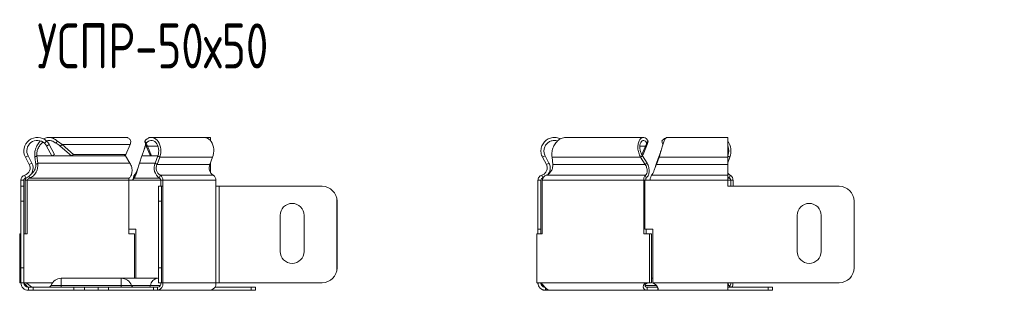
# Model space of a CAD drawing. Header units: millimetres. Extents: x -119 to 1501, y -7903 to 292.
# Tile 9 of 11: x -119 to 210, y -153 to -63. Entities that reach past the tile are written whole.
import ezdxf

# ---------------------------------------------------------------- set-up
doc = ezdxf.new("R2010")
doc.units = ezdxf.units.MM
doc.styles.add('SLDTEXTSTYLE0', font='TXT', dxfattribs={"width": 0.7, "bigfont": 'bigfont'})

msp = doc.modelspace()

# ---------------------------------------------------------------- linework, layer by layer
at = {"color": 7, "linetype": 'Continuous', "lineweight": 15}
for p, q in [((-110.24, -104.31), (-109.56, -103.58)), ((-109.56, -105.21), (-108.67, -104.74)), ((-82.88, -102.36), (-108.8, -102.36)), ((-108.67, -104.74), (-106.93, -108)), ((-106.43, -104.31), (-105.95, -103.58)), ((-105.03, -105.21), (-104.4, -104.74)), ((-104.4, -104.74), (-100.56, -108)), ((-83.06, -108), (-81.67, -104.74)), ((-76.29, -104.31), (-76.78, -103.58)), ((-75.86, -105.21), (-76.48, -104.74)), ((-75.1, -108), (-76.48, -104.74)), ((-74.59, -102.36), (-75.12, -102.36)), ((-56.92, -102.36), (-74.59, -102.36)), ((-54.79, -102.36), (-56.92, -102.36)), ((-54.79, -103.5), (-54.79, -102.36)), ((89.77, -102.36), (63.85, -102.36)), ((90.98, -104.74), (89.6, -108)), ((90.36, -105.21), (90.98, -104.74)), ((90.79, -104.31), (91.28, -103.58)), ((117.86, -102.36), (97.54, -102.36)), ((117.86, -108.97), (117.86, -102.36)), ((-109.56, -105.21), (-107.81, -108.47)), ((-106.93, -108), (-107.81, -108.47)), ((-105.03, -105.21), (-101.18, -108.47)), ((-100.56, -108), (-101.18, -108.47)), ((-83.68, -108.47), (-101.18, -108.47)), ((-83.06, -108), (-100.56, -108)), ((-83.68, -108.47), (-83.06, -108)), ((-83.36, -108.24), (-83.23, -108.5)), ((-74.47, -108.47), (-75.86, -105.21)), ((-74.47, -108.47), (-75.1, -108)), ((-72.4, -108.47), (-74.47, -108.47)), ((90.36, -105.21), (89.17, -108)), ((89.6, -108), (89.29, -108.24)), ((-116.61, -108.97), (-115.34, -111.36)), ((-115.73, -108.5), (-114.46, -110.89)), ((-113.45, -108.97), (-112.83, -108.5)), ((-113.15, -111.36), (-113.45, -108.97)), ((-113.15, -111.36), (-112.53, -110.89)), ((-112.53, -110.89), (-112.83, -108.5)), ((-83.23, -108.5), (-81.73, -110.89)), ((-78.57, -110.89), (-77.72, -108.5)), ((-72.41, -108.5), (-73.31, -110.89)), ((-71.79, -108.97), (-72.68, -111.36)), ((-55.01, -111.36), (-54.11, -108.97)), ((-54.79, -110.89), (-54.79, -110.79)), ((-54.79, -110.89), (-54.79, -114.15)), ((56.04, -108.97), (56.92, -108.5)), ((57.31, -111.36), (56.04, -108.97)), ((58.19, -110.89), (56.92, -108.5)), ((57.31, -111.36), (58.19, -110.89)), ((59.2, -108.97), (59.5, -111.36)), ((88.8, -108.97), (89.42, -108.5)), ((90.3, -111.36), (88.8, -108.97)), ((90.92, -110.89), (89.42, -108.5)), ((90.3, -111.36), (90.92, -110.89)), ((94.94, -108.5), (94.09, -110.89)), ((94.94, -108.97), (94.09, -111.36)), ((94.09, -111.36), (94.09, -110.89)), ((94.94, -108.97), (94.94, -108.5)), ((117.92, -108.5), (117.86, -108.67)), ((117.86, -108.97), (117.86, -111.36)), ((118.54, -108.97), (117.86, -110.79)), ((117.86, -114.93), (117.86, -111.36)), ((-80.25, -115.89), (-80.25, -114.93)), ((-79.02, -112.51), (-79.02, -112.51)), ((56.08, -115.89), (55.8, -114.93)), ((90.62, -115.89), (90.42, -114.93)), ((93.63, -112.51), (93.63, -112.51)), ((117.86, -116.66), (117.86, -114.93)), ((-118.14, -116.66), (-118.14, -118.66)), ((-117.14, -116.66), (-117.14, -118.66)), ((-115.99, -116.66), (-116.69, -116.66)), ((-116.69, -134.51), (-116.69, -116.66)), ((-115.99, -134.51), (-115.99, -116.66)), ((-115.21, -115.89), (-115.35, -115.22)), ((-82.07, -116.66), (-82.07, -134.51)), ((-80.77, -116.66), (-82.01, -116.66)), ((-71.41, -116.66), (-71.41, -118.66)), ((-70.7, -116.66), (-70.7, -118.66)), ((-53.03, -118.66), (-53.03, -116.66)), ((54.51, -116.66), (55.51, -116.66)), ((54.51, -116.66), (54.51, -133.01)), ((55.51, -116.66), (55.51, -133.01)), ((55.96, -116.66), (55.96, -134.51)), ((56.08, -115.89), (56.27, -115.81)), ((89.88, -134.51), (89.88, -116.66)), ((90.12, -116.66), (89.88, -116.66)), ((90.18, -133.01), (90.18, -116.66)), ((90.18, -116.66), (91.88, -116.66)), ((117.86, -116.66), (117.86, -118.66)), ((118.92, -116.66), (118.92, -118.66)), ((119.63, -116.66), (119.63, -118.66)), ((-118.14, -123.66), (-118.14, -118.66)), ((-118.14, -118.66), (-117.14, -118.66)), ((-117.14, -118.66), (-117.14, -123.66)), ((-72.14, -118.66), (-71.14, -118.66)), ((-72.14, -123.66), (-72.14, -118.66)), ((-71.14, -118.66), (-71.14, -123.66)), ((-70.7, -118.66), (-71.14, -118.66)), ((-51.97, -118.66), (-53.03, -118.66)), ((-51.97, -118.66), (-17.59, -118.66)), ((155.07, -118.66), (117.86, -118.66)), ((-118.14, -145.86), (-118.14, -123.66)), ((-117.14, -145.86), (-117.14, -123.66)), ((-72.14, -123.66), (-72.14, -145.86)), ((-71.14, -123.66), (-71.14, -145.86)), ((-12.59, -123.66), (-12.59, -145.86)), ((-12.58, -123.66), (-12.58, -145.86)), ((160.07, -145.86), (160.07, -123.66)), ((-31.58, -140.36), (-31.58, -128.36)), ((-23.58, -128.36), (-23.58, -140.36)), ((141.07, -140.36), (141.07, -128.36)), ((149.07, -128.36), (149.07, -140.36)), ((-118.53, -134.51), (-118.53, -150.86)), ((-118.53, -134.51), (-118.14, -134.51)), ((-117.14, -134.51), (-115.99, -134.51)), ((-79.77, -133.01), (-82.07, -133.01)), ((-82.07, -134.51), (-80.23, -134.51)), ((-80.23, -149.36), (-80.23, -134.51)), ((-79.77, -149.36), (-79.77, -133.01)), ((54.12, -150.86), (54.12, -134.51)), ((55.96, -134.51), (54.12, -134.51)), ((54.51, -133.01), (55.51, -133.01)), ((54.51, -134.51), (54.51, -133.01)), ((55.51, -134.51), (55.51, -133.01)), ((91.72, -134.51), (89.88, -134.51)), ((90.18, -133.01), (92.88, -133.01)), ((90.59, -134.51), (90.59, -133.01)), ((91.72, -134.51), (91.72, -150.86)), ((91.72, -134.51), (92.42, -134.51)), ((92.42, -134.51), (92.42, -150.86)), ((92.88, -133.01), (92.88, -150.86)), ((-118.14, -150.86), (-118.14, -145.86)), ((-117.14, -145.86), (-117.14, -150.86)), ((-72.14, -150.86), (-72.14, -145.86)), ((-71.14, -145.86), (-71.14, -150.86)), ((-118.53, -150.86), (-118.2, -150.86)), ((-117.14, -150.86), (-118.14, -150.86)), ((-117.09, -150.86), (-117.05, -150.86)), ((-116.93, -150.86), (-117.05, -150.86)), ((-84.64, -149.36), (-104.64, -149.36)), ((-72.47, -149.36), (-84.64, -149.36)), ((-72.14, -149.37), (-72.47, -149.36)), ((-71.14, -150.86), (-72.14, -150.86)), ((-71.14, -150.86), (-70.7, -150.86)), ((-53.03, -150.86), (-51.97, -150.86)), ((-17.59, -150.86), (-51.97, -150.86)), ((54.9, -150.86), (54.12, -150.86)), ((54.9, -150.86), (55.02, -150.86)), ((90.82, -150.86), (90.94, -150.86)), ((91.72, -150.86), (90.94, -150.86)), ((91.72, -150.86), (92.42, -150.86)), ((92.88, -149.36), (92.42, -149.36)), ((117.86, -150.86), (155.07, -150.86)), ((117.86, -153.36), (117.86, -150.86)), ((-113.99, -152.36), (-115.64, -152.36)), ((-113.99, -153.36), (-115.64, -153.36)), ((-113.99, -152.36), (-113.99, -153.36)), ((-100.45, -152.36), (-113.99, -152.36)), ((-100.45, -153.36), (-113.99, -153.36)), ((-100.45, -152.36), (-96.92, -152.36)), ((-96.92, -153.36), (-100.45, -153.36)), ((-96.92, -152.36), (-92.37, -152.36)), ((-96.92, -153.36), (-92.37, -153.36)), ((-92.37, -152.36), (-88.84, -152.36)), ((-88.84, -153.36), (-92.37, -153.36)), ((-73.89, -152.36), (-88.84, -152.36)), ((-73.89, -153.36), (-88.84, -153.36)), ((-73.89, -152.36), (-73.89, -153.36)), ((-72.47, -152.36), (-73.89, -152.36)), ((-72.47, -153.36), (-73.89, -153.36)), ((-72.47, -153.36), (-54.79, -153.36)), ((-41.26, -153.36), (-54.79, -153.36)), ((-41.26, -152.36), (-53.38, -152.36)), ((-41.26, -152.36), (-39.79, -152.36)), ((-39.79, -153.36), (-41.26, -153.36)), ((-39.79, -152.36), (-39.79, -153.36)), ((57.01, -153.36), (57.01, -152.51)), ((58.43, -153.36), (57.01, -153.36)), ((58.43, -153.36), (90.94, -153.36)), ((90.94, -152.36), (90.94, -153.36)), ((94.47, -152.36), (90.94, -152.36)), ((94.58, -153.36), (90.94, -153.36)), ((94.58, -152.71), (94.58, -153.36)), ((94.58, -153.36), (117.86, -153.36)), ((131.39, -152.36), (117.86, -152.36)), ((131.39, -153.36), (117.86, -153.36)), ((131.39, -152.36), (132.86, -152.36)), ((132.86, -153.36), (131.39, -153.36)), ((132.86, -152.36), (132.86, -153.36))]:
    msp.add_line(p, q, dxfattribs=at)
at = {"color": 7, "linetype": 'Continuous', "lineweight": 0}
for p, q in [((-81.67, -104.74), (-104.4, -104.74)), ((-72.41, -105.21), (-75.86, -105.21)), ((88.57, -105.21), (90.36, -105.21)), ((-116.61, -108.97), (-115.73, -108.5)), ((-115.34, -111.36), (-114.46, -110.89)), ((-83.23, -108.5), (-112.83, -108.5)), ((-81.73, -110.89), (-112.53, -110.89)), ((-73.31, -110.89), (-78.57, -110.89)), ((-72.41, -108.5), (-77.72, -108.5)), ((-72.68, -111.36), (-73.31, -110.89)), ((-55.01, -111.36), (-72.68, -111.36)), ((-71.79, -108.97), (-72.41, -108.5)), ((-54.11, -108.97), (-71.79, -108.97)), ((-54.79, -110.89), (-54.83, -110.89)), ((59.2, -108.97), (88.8, -108.97)), ((59.5, -111.36), (90.3, -111.36)), ((94.09, -111.36), (117.86, -111.36)), ((94.94, -108.97), (117.86, -108.97)), ((117.86, -108.5), (117.92, -108.5)), ((118.54, -108.97), (117.92, -108.5)), ((-116.85, -114.93), (-116.57, -115.89)), ((-71.62, -114.93), (-71.82, -115.89)), ((-53.94, -114.93), (-71.62, -114.93)), ((57.25, -114.93), (90.42, -114.93)), ((92.41, -114.93), (117.86, -114.93)), ((118.71, -114.93), (118.51, -115.89)), ((-118.14, -116.66), (-117.14, -116.66)), ((-82.07, -116.66), (-115.99, -116.66)), ((-82.03, -115.89), (-115.21, -115.89)), ((-71.41, -116.66), (-80.77, -116.66)), ((-71.82, -115.89), (-80.25, -115.89)), ((-70.7, -116.66), (-71.41, -116.66)), ((-53.03, -116.66), (-70.7, -116.66)), ((55.96, -116.66), (89.88, -116.66)), ((91.88, -116.66), (117.86, -116.66)), ((117.86, -115.89), (118.51, -115.89)), ((117.86, -116.66), (118.92, -116.66)), ((119.63, -116.66), (118.92, -116.66)), ((-70.7, -150.86), (-70.7, -118.66)), ((-53.03, -150.86), (-53.03, -118.66)), ((-51.97, -150.86), (-51.97, -118.66)), ((-117.14, -123.66), (-118.14, -123.66)), ((-71.14, -123.66), (-72.14, -123.66)), ((-118.14, -145.86), (-117.14, -145.86)), ((-72.14, -145.86), (-71.14, -145.86)), ((-107.61, -150.86), (-116.93, -150.86)), ((-104.64, -151.71), (-104.64, -149.36)), ((-84.64, -151.71), (-84.64, -149.36)), ((-53.03, -150.86), (-70.7, -150.86)), ((55.02, -150.86), (90.82, -150.86)), ((92.88, -150.86), (117.86, -150.86)), ((-115.64, -153.36), (-115.64, -152.36)), ((-104.64, -151.71), (-108.08, -151.71)), ((-104.64, -152.36), (-104.64, -151.71)), ((-104.64, -151.71), (-84.64, -151.71)), ((-100.45, -153.36), (-100.45, -152.36)), ((-96.92, -152.36), (-96.92, -153.36)), ((-92.37, -153.36), (-92.37, -152.36)), ((-88.84, -152.36), (-88.84, -153.36)), ((-84.64, -152.36), (-84.64, -151.71)), ((-84.64, -151.71), (-81.21, -151.71)), ((-81.21, -151.71), (-74.9, -151.71)), ((-74.9, -151.71), (-71.6, -151.71)), ((-72.47, -153.36), (-72.47, -152.36)), ((-41.26, -153.36), (-41.26, -152.36)), ((90.26, -151.71), (94.02, -151.71)), ((118.29, -151.71), (117.86, -151.71)), ((131.39, -153.36), (131.39, -152.36))]:
    msp.add_line(p, q, dxfattribs=at)
at = {"color": 7, "linetype": 'Continuous', "lineweight": 15, "flags": 128}
for points in [[(-76.78, -103.58), (-76.39, -103.14), (-75.96, -102.79), (-75.49, -102.54), (-75.01, -102.39), (-74.51, -102.36), (-74.01, -102.43), (-73.53, -102.61), (-73.08, -102.9), (-72.66, -103.28), (-72.29, -103.75), (-71.98, -104.29), (-71.73, -104.9), (-71.55, -105.56), (-71.44, -106.25), (-71.41, -106.95), (-71.46, -107.65), (-71.59, -108.33), (-71.79, -108.97)], [(-76.29, -104.31), (-75.95, -103.93), (-75.57, -103.64), (-75.15, -103.45), (-74.72, -103.36), (-74.29, -103.38), (-73.86, -103.51), (-73.46, -103.75), (-73.09, -104.07), (-72.77, -104.49), (-72.5, -104.98), (-72.3, -105.52), (-72.17, -106.11), (-72.12, -106.72), (-72.14, -107.34), (-72.24, -107.94), (-72.41, -108.5)], [(-54.11, -108.97), (-53.91, -108.33), (-53.78, -107.65), (-53.73, -106.95), (-53.76, -106.25), (-53.87, -105.56), (-54.05, -104.9), (-54.3, -104.29), (-54.61, -103.75), (-54.98, -103.28), (-55.4, -102.9), (-55.86, -102.61), (-56.34, -102.43), (-56.83, -102.36), (-56.92, -102.36)], [(117.86, -115.47), (118.1, -115.67), (118.51, -115.89)], [(118.29, -151.71), (118.01, -151.15), (117.86, -150.91)]]:
    msp.add_lwpolyline(points, dxfattribs=at)
at = {"color": 7, "linetype": 'Continuous', "lineweight": 15}
for centre, radius, start, end in [((-112.64, -106.86), 4.5, 46.6936, 208.0725), ((-112.64, -106.86), 3.5, 46.6936, 208.0725), ((98.44, -105.43), 3.16, 114.9823, 144.2631), ((113.11, -106.88), 5.82, 338.8762, 35.4221), ((113.48, -106.86), 4.74, 339.6862, 22.3861), ((-117.55, -112.53), 2.5, 286.2863, 28.0725), ((-117.55, -112.53), 3.5, 286.2863, 28.0725), ((-69.68, -112.53), 3.98, 155.5925, 237.5472), ((-70.08, -112.53), 2.86, 155.8096, 237.3301), ((-52.4, -112.53), 2.86, 155.8096, 237.3301), ((-116.34, -116.66), 1.8, 106.2863, 180), ((-72.52, -116.52), 1.82, 355.5071, 60.3471), ((-54.84, -116.52), 1.82, 355.5071, 60.3471), ((119.49, -113.23), 1.88, 209.5018, 245.4147), ((117.81, -116.52), 1.82, 355.5071, 60.3471), ((-116.34, -116.66), 0.8, 106.2863, 180), ((-72.22, -116.6), 0.811, 355.5071, 60.3471), ((118.11, -116.6), 0.811, 355.5071, 60.3471), ((-17.59, -123.66), 5, 0, 90), ((-17.58, -123.66), 5, 0, 90), ((155.07, -123.66), 5, 360, 90), ((-27.58, -128.36), 4, 0, 180), ((145.07, -128.36), 4, 0, 180), ((-27.58, -140.36), 4, 180, 0), ((145.07, -140.36), 4, 180, 0), ((-17.59, -145.86), 5, 270, 0), ((-17.58, -145.86), 5, 270, 0), ((155.07, -145.86), 5, 270, 0), ((-115.64, -150.86), 2.5, 180, 270), ((-115.64, -150.86), 1.5, 180, 270), ((-104.64, -153.03), 3.68, 90, 158.9773), ((-84.64, -153.03), 3.68, 21.0227, 90), ((-72.91, -151.17), 2.23, 281.4218, 8.0495), ((-72.74, -151.04), 1.34, 281.4218, 8.0495), ((-55.24, -151.17), 2.23, 281.4218, 8.0495), ((117.18, -150.92), 1.74, 319.5247, 1.9594), ((116.44, -150.9), 3.19, 332.7541, 0.7206), ((-109.01, -151.36), 1, 270, 338.9773), ((-80.28, -151.36), 1, 201.0227, 270), ((119.22, -151.36), 1, 201.0227, 270)]:
    msp.add_arc(centre, radius, start, end, dxfattribs=at)
at = {"color": 7, "linetype": 'Continuous', "lineweight": 0}
for centre, radius, start, end in [((-72.18, -152.09), 2.75, 96.2044, 172.1422), ((-75.66, -151.6), 0.764, 277.165, 351.1815)]:
    msp.add_arc(centre, radius, start, end, dxfattribs=at)
at = {"color": 7, "linetype": 'Continuous', "lineweight": 15}
for points, knots in [([(-113.45, -108.97), (-113.48, -108.73), (-113.53, -108.26), (-113.5, -107.48), (-113.37, -106.68), (-113.14, -105.89), (-112.82, -105.13), (-112.4, -104.43), (-111.99, -103.9), (-111.71, -103.64), (-111.61, -103.56)], [0, 0, 0, 0, 0.133659, 0.267317, 0.400976, 0.534635, 0.668294, 0.801952, 0.935611, 1, 1, 1, 1]), ([(-112.83, -108.5), (-112.83, -108.12), (-112.84, -107.36), (-112.48, -106.09), (-111.82, -104.96), (-111.2, -104.23), (-110.78, -104.02), (-110.73, -103.99)], [0, 0, 0, 0, 0.241045, 0.482091, 0.723136, 0.964181, 1, 1, 1, 1]), ([(-110.66, -102.84), (-110.45, -102.74), (-110.01, -102.53), (-109.31, -102.37), (-108.59, -102.34), (-107.88, -102.45), (-107.19, -102.7), (-106.53, -103.07), (-106.14, -103.41), (-105.95, -103.58)], [0, 0, 0, 0, 0.137405, 0.281171, 0.424937, 0.568702, 0.712468, 0.856234, 1, 1, 1, 1]), ([(-109.66, -103.49), (-109.32, -103.43), (-108.58, -103.28), (-107.44, -103.56), (-106.77, -104.06), (-106.43, -104.31)], [0, 0, 0, 0, 0.304324, 0.652162, 1, 1, 1, 1]), ([(-81.38, -103.58), (-81.47, -103.41), (-81.65, -103.07), (-81.99, -102.7), (-82.37, -102.46), (-82.67, -102.35), (-82.84, -102.37), (-82.88, -102.37)], [0, 0, 0, 0, 0.232915, 0.46583, 0.698744, 0.931659, 1, 1, 1, 1]), ([(-77.72, -108.5), (-77.64, -108.32), (-77.49, -107.94), (-77.27, -107.34), (-77.05, -106.72), (-76.83, -106.11), (-76.6, -105.52), (-76.46, -105.14), (-76.38, -104.98), (-76.38, -104.97)], [0, 0, 0, 0, 0.166459, 0.332918, 0.499377, 0.665837, 0.832296, 0.998755, 1, 1, 1, 1]), ([(-77.1, -106.86), (-77.08, -106.8), (-76.99, -106.48), (-76.83, -105.9), (-76.63, -105.22), (-76.51, -104.85), (-76.47, -104.7)], [0, 0, 0, 0, 0.07656, 0.427644, 0.778728, 1, 1, 1, 1]), ([(-75.54, -102.61), (-75.52, -102.59), (-75.44, -102.47), (-75.27, -102.38), (-75.1, -102.33), (-75, -102.38), (-74.98, -102.4)], [0, 0, 0, 0, 0.07579, 0.47225, 0.86871, 1, 1, 1, 1]), ([(56.04, -108.97), (55.93, -108.73), (55.7, -108.26), (55.53, -107.48), (55.49, -106.68), (55.59, -105.89), (55.83, -105.14), (56.19, -104.43), (56.68, -103.8), (57.26, -103.26), (57.93, -102.84), (58.67, -102.53), (59.45, -102.37), (60.24, -102.34), (61.03, -102.45), (61.62, -102.63), (61.93, -102.8), (62, -102.84)], [0, 0, 0, 0, 0.0698062, 0.1396123, 0.2094185, 0.2792247, 0.3490309, 0.418837, 0.4886432, 0.5584494, 0.6282556, 0.6980617, 0.7678679, 0.8376741, 0.9074802, 0.9772864, 1, 1, 1, 1]), ([(56.92, -108.5), (56.83, -108.32), (56.66, -107.94), (56.52, -107.34), (56.49, -106.72), (56.57, -106.11), (56.75, -105.52), (57.04, -104.97), (57.42, -104.48), (57.87, -104.06), (58.39, -103.73), (58.97, -103.5), (59.57, -103.36), (60.19, -103.35), (60.69, -103.4), (60.98, -103.5), (61.06, -103.53)], [0, 0, 0, 0, 0.074329, 0.148658, 0.222988, 0.297317, 0.371646, 0.445975, 0.520305, 0.594634, 0.668963, 0.743292, 0.817622, 0.891951, 0.96628, 1, 1, 1, 1]), ([(63.85, -102.37), (63.68, -102.37), (63.27, -102.37), (62.63, -102.54), (61.96, -102.84), (61.32, -103.26), (60.75, -103.8), (60.25, -104.43), (59.84, -105.14), (59.51, -105.89), (59.28, -106.68), (59.16, -107.48), (59.12, -108.26), (59.17, -108.73), (59.2, -108.97)], [0, 0, 0, 0, 0.060358, 0.14578, 0.231202, 0.316624, 0.402046, 0.487468, 0.57289, 0.658312, 0.743734, 0.829156, 0.914578, 1, 1, 1, 1]), ([(88.8, -108.97), (88.52, -108.51), (88.3, -108), (87.98, -106.95), (87.89, -106.42), (87.84, -105.38), (87.88, -104.89), (88.07, -104), (88.23, -103.6), (88.61, -102.96), (88.84, -102.71), (89.35, -102.4), (89.62, -102.33), (90.15, -102.39), (90.42, -102.51), (90.9, -102.93), (91.11, -103.22), (91.28, -103.58)], [0, 0, 0, 0, 0.125, 0.125, 0.25, 0.25, 0.375, 0.375, 0.5, 0.5, 0.625, 0.625, 0.75, 0.75, 0.875, 0.875, 1, 1, 1, 1]), ([(89.42, -108.5), (89.18, -108.14), (88.98, -107.74), (88.7, -106.93), (88.6, -106.51), (88.52, -105.71), (88.52, -105.32), (88.63, -104.63), (88.72, -104.32), (88.97, -103.83), (89.13, -103.63), (89.48, -103.39), (89.66, -103.34), (90.03, -103.38), (90.22, -103.48), (90.54, -103.8), (90.68, -104.03), (90.79, -104.31)], [0, 0, 0, 0, 0.125, 0.125, 0.25, 0.25, 0.375, 0.375, 0.5, 0.5, 0.625, 0.625, 0.75, 0.75, 0.875, 0.875, 1, 1, 1, 1]), ([(97.54, -102.37), (97.48, -102.37), (97.36, -102.37), (97.16, -102.54), (96.93, -102.84), (96.71, -103.26), (96.49, -103.8), (96.27, -104.43), (96.05, -105.14), (95.82, -105.89), (95.6, -106.68), (95.38, -107.48), (95.16, -108.26), (95.01, -108.73), (94.94, -108.97)], [0, 0, 0, 0, 0.060358, 0.14578, 0.231202, 0.316624, 0.402046, 0.487468, 0.57289, 0.658312, 0.743734, 0.829156, 0.914578, 1, 1, 1, 1]), ([(95.55, -106.85), (95.5, -107.02), (95.36, -107.38), (95.16, -107.94), (95.01, -108.32), (94.94, -108.5)], [0, 0, 0, 0, 0.281671, 0.640836, 1, 1, 1, 1]), ([(-115.21, -115.89), (-114.76, -115.75), (-114.33, -115.49), (-113.58, -114.8), (-113.27, -114.37), (-112.78, -113.41), (-112.62, -112.89), (-112.46, -111.85), (-112.46, -111.34), (-112.53, -110.89)], [0, 0, 0, 0, 0.25, 0.25, 0.5, 0.5, 0.75, 0.75, 1, 1, 1, 1]), ([(-114.83, -114.68), (-114.69, -114.59), (-114.4, -114.4), (-114.01, -114), (-113.66, -113.51), (-113.4, -112.97), (-113.23, -112.42), (-113.14, -111.86), (-113.15, -111.52), (-113.15, -111.36)], [0, 0, 0, 0, 0.12624, 0.271867, 0.417493, 0.56312, 0.708747, 0.854373, 1, 1, 1, 1]), ([(-81.73, -110.89), (-81.46, -111.34), (-81.26, -111.85), (-81.03, -112.89), (-81, -113.41), (-81.08, -114.37), (-81.2, -114.8), (-81.55, -115.49), (-81.78, -115.75), (-82.03, -115.89)], [0, 0, 0, 0, 0.25, 0.25, 0.5, 0.5, 0.75, 0.75, 1, 1, 1, 1]), ([(-80.25, -115.89), (-80.11, -115.75), (-79.97, -115.49), (-79.69, -114.8), (-79.55, -114.37), (-79.27, -113.41), (-79.13, -112.89), (-78.85, -111.85), (-78.71, -111.34), (-78.57, -110.89)], [0, 0, 0, 0, 0.25, 0.25, 0.5, 0.5, 0.75, 0.75, 1, 1, 1, 1]), ([(55.8, -114.93), (56.16, -114.83), (56.49, -114.64), (57.04, -114.15), (57.26, -113.84), (57.55, -113.16), (57.62, -112.79), (57.58, -112.05), (57.48, -111.68), (57.31, -111.36)], [0, 0, 0, 0, 0.25, 0.25, 0.5, 0.5, 0.75, 0.75, 1, 1, 1, 1]), ([(59.5, -111.36), (59.52, -111.68), (59.49, -112.05), (59.32, -112.79), (59.17, -113.16), (58.77, -113.84), (58.52, -114.15), (57.93, -114.64), (57.6, -114.83), (57.25, -114.93)], [0, 0, 0, 0, 0.25, 0.25, 0.5, 0.5, 0.75, 0.75, 1, 1, 1, 1]), ([(57.91, -114.62), (57.92, -114.6), (58.11, -114.39), (58.35, -113.89), (58.58, -113.15), (58.63, -112.37), (58.51, -111.59), (58.3, -111.12), (58.19, -110.89)], [0, 0, 0, 0, 0.016637, 0.213309, 0.409982, 0.606655, 0.803327, 1, 1, 1, 1]), ([(90.42, -114.93), (90.57, -114.83), (90.71, -114.64), (90.9, -114.15), (90.96, -113.84), (90.96, -113.16), (90.91, -112.79), (90.69, -112.05), (90.52, -111.68), (90.3, -111.36)], [0, 0, 0, 0, 0.25, 0.25, 0.5, 0.5, 0.75, 0.75, 1, 1, 1, 1]), ([(90.62, -115.89), (90.87, -115.75), (91.1, -115.49), (91.45, -114.8), (91.57, -114.37), (91.66, -113.41), (91.62, -112.89), (91.39, -111.85), (91.19, -111.34), (90.92, -110.89)], [0, 0, 0, 0, 0.25, 0.25, 0.5, 0.5, 0.75, 0.75, 1, 1, 1, 1]), ([(94.09, -111.36), (93.95, -111.68), (93.81, -112.05), (93.53, -112.79), (93.39, -113.16), (93.11, -113.84), (92.97, -114.15), (92.69, -114.64), (92.55, -114.83), (92.41, -114.93)], [0, 0, 0, 0, 0.25, 0.25, 0.5, 0.5, 0.75, 0.75, 1, 1, 1, 1]), ([(94.09, -110.89), (94.02, -111.12), (93.88, -111.59), (93.72, -112.16), (93.64, -112.46), (93.63, -112.51)], [0, 0, 0, 0, 0.460155, 0.920311, 1, 1, 1, 1]), ([(-80.77, -116.66), (-80.69, -116.27), (-80.6, -115.89), (-80.42, -115.27), (-80.33, -115.04), (-80.25, -114.93)], [0, 0, 0, 0, 0.5, 0.5, 1, 1, 1, 1]), ([(-80.25, -114.93), (-80.18, -114.87), (-80.04, -114.74), (-79.83, -114.41), (-79.62, -114), (-79.41, -113.51), (-79.21, -113), (-79.08, -112.67), (-79.02, -112.51)], [0, 0, 0, 0, 0.171512, 0.343024, 0.514536, 0.686048, 0.85756, 1, 1, 1, 1]), ([(54.51, -116.66), (54.51, -116.27), (54.64, -115.89), (55.1, -115.27), (55.43, -115.04), (55.8, -114.93)], [0, 0, 0, 0, 0.5, 0.5, 1, 1, 1, 1]), ([(57.25, -114.93), (56.92, -115.04), (56.62, -115.27), (56.17, -115.89), (56.02, -116.27), (55.96, -116.66)], [0, 0, 0, 0, 0.5, 0.5, 1, 1, 1, 1]), ([(89.88, -116.66), (89.82, -116.27), (89.85, -115.89), (90.05, -115.27), (90.22, -115.04), (90.42, -114.93)], [0, 0, 0, 0, 0.5, 0.5, 1, 1, 1, 1]), ([(92.41, -114.93), (92.32, -115.04), (92.23, -115.27), (92.05, -115.89), (91.97, -116.27), (91.88, -116.66)], [0, 0, 0, 0, 0.5, 0.5, 1, 1, 1, 1]), ([(-116.69, -116.66), (-116.65, -116.46), (-116.59, -116.15), (-116.43, -115.89), (-116.37, -115.79)], [0, 0, 0, 0, 0.633171, 1, 1, 1, 1]), ([(-115.99, -116.66), (-115.92, -116.49), (-115.82, -116.32), (-115.55, -116.04), (-115.39, -115.94), (-115.21, -115.89)], [0, 0, 0, 0, 0.5, 0.5, 1, 1, 1, 1]), ([(-82.03, -115.89), (-82.09, -115.94), (-82.13, -116.04), (-82.15, -116.32), (-82.13, -116.49), (-82.07, -116.66)], [0, 0, 0, 0, 0.5, 0.5, 1, 1, 1, 1]), ([(-80.77, -116.66), (-80.69, -116.49), (-80.6, -116.32), (-80.42, -116.04), (-80.33, -115.94), (-80.25, -115.89)], [0, 0, 0, 0, 0.5, 0.5, 1, 1, 1, 1]), ([(55.51, -116.66), (55.51, -116.49), (55.57, -116.32), (55.77, -116.04), (55.92, -115.94), (56.08, -115.89)], [0, 0, 0, 0, 0.5, 0.5, 1, 1, 1, 1]), ([(90.59, -116.66), (90.52, -116.49), (90.5, -116.32), (90.52, -116.04), (90.57, -115.94), (90.62, -115.89)], [0, 0, 0, 0, 0.5, 0.5, 1, 1, 1, 1]), ([(-115.82, -152.32), (-115.86, -152.28), (-116.05, -152.07), (-116.37, -151.7), (-116.75, -151.28), (-117, -151.13), (-117.11, -151.06)], [0, 0, 0, 0, 0.087516, 0.429718, 0.747302, 1, 1, 1, 1]), ([(-114.22, -152.36), (-114.31, -152.36), (-114.4, -152.33), (-114.59, -152.25), (-114.68, -152.19), (-114.87, -152.06), (-114.97, -151.98), (-115.11, -151.86), (-115.15, -151.82), (-115.22, -151.76), (-115.25, -151.74), (-115.28, -151.71), (-115.3, -151.7), (-115.31, -151.68), (-115.32, -151.68), (-115.33, -151.67), (-115.33, -151.67), (-115.34, -151.67), (-115.34, -151.66), (-115.34, -151.66), (-115.34, -151.66), (-115.47, -151.55), (-115.59, -151.45), (-115.83, -151.27), (-115.95, -151.18), (-116.21, -151.04), (-116.34, -150.99), (-116.62, -150.9), (-116.77, -150.87), (-116.93, -150.86)], [0, 0, 0, 0, 0.125, 0.125, 0.25, 0.25, 0.375, 0.375, 0.4375, 0.4375, 0.46875, 0.46875, 0.484375, 0.484375, 0.492188, 0.492188, 0.496094, 0.496094, 0.498047, 0.498047, 0.5, 0.5, 0.625, 0.625, 0.75, 0.75, 0.875, 0.875, 1, 1, 1, 1]), ([(57.01, -153.36), (56.96, -153.35), (56.85, -153.35), (56.7, -153.34), (56.55, -153.32), (56.41, -153.28), (56.27, -153.24), (56.13, -153.2), (56, -153.15), (55.88, -153.09), (55.76, -153.02), (55.65, -152.96), (55.54, -152.88), (55.44, -152.81), (55.35, -152.73), (55.26, -152.64), (55.18, -152.56), (55.1, -152.47), (55.03, -152.39), (54.96, -152.3), (54.9, -152.21), (54.81, -152.06), (54.71, -151.84), (54.61, -151.58), (54.55, -151.32), (54.51, -151.07), (54.51, -150.93), (54.51, -150.86)], [0, 0, 0, 0, 0.033981, 0.067279, 0.099911, 0.131895, 0.163247, 0.193987, 0.224136, 0.253715, 0.282748, 0.311258, 0.339272, 0.366816, 0.393919, 0.42061, 0.446921, 0.472884, 0.498534, 0.523906, 0.549035, 0.57396, 0.649348, 0.728209, 0.812109, 0.902356, 1, 1, 1, 1]), ([(55.02, -150.86), (55.08, -150.87), (55.2, -150.91), (55.37, -150.97), (55.52, -151.04), (55.66, -151.11), (55.78, -151.19), (55.9, -151.29), (56.02, -151.41), (56.15, -151.54), (56.28, -151.69), (56.42, -151.86), (56.56, -152.03), (56.72, -152.21), (56.89, -152.4), (57.08, -152.59), (57.27, -152.77), (57.46, -152.93), (57.65, -153.08), (57.85, -153.2), (58.05, -153.29), (58.25, -153.34), (58.37, -153.35), (58.43, -153.36)], [0, 0, 0, 0, 0.05242, 0.100207, 0.143478, 0.182388, 0.217152, 0.24807, 0.287377, 0.327382, 0.368365, 0.410587, 0.454285, 0.499675, 0.551728, 0.603934, 0.656626, 0.710131, 0.764758, 0.820799, 0.878525, 0.938184, 1, 1, 1, 1]), ([(56.84, -152.33), (56.77, -152.33), (56.57, -152.31), (56.28, -152.18), (56, -151.98), (55.79, -151.74), (55.64, -151.49), (55.55, -151.24), (55.54, -151.12), (55.54, -151.05)], [0, 0, 0, 0, 0.0883582, 0.2276485, 0.3584068, 0.4870508, 0.6213133, 0.7781118, 1, 1, 1, 1]), ([(90.94, -153.36), (90.9, -153.35), (90.81, -153.35), (90.69, -153.34), (90.58, -153.31), (90.47, -153.28), (90.36, -153.24), (90.27, -153.19), (90.18, -153.13), (90.1, -153.07), (90.02, -153.01), (89.96, -152.94), (89.9, -152.86), (89.84, -152.78), (89.8, -152.7), (89.76, -152.62), (89.73, -152.54), (89.7, -152.45), (89.69, -152.37), (89.68, -152.28), (89.67, -152.13), (89.69, -151.9), (89.78, -151.63), (89.92, -151.39), (90.1, -151.18), (90.32, -151.03), (90.56, -150.91), (90.73, -150.87), (90.82, -150.86)], [0, 0, 0, 0, 0.031761, 0.062811, 0.093165, 0.122839, 0.151849, 0.180215, 0.207955, 0.235091, 0.261646, 0.287644, 0.313109, 0.338069, 0.362553, 0.386592, 0.410217, 0.433463, 0.456366, 0.478963, 0.501292, 0.577722, 0.650088, 0.719682, 0.78795, 0.856429, 0.926641, 1, 1, 1, 1]), ([(90.94, -152.36), (90.81, -152.36), (90.69, -152.33), (90.5, -152.25), (90.42, -152.19), (90.31, -152.06), (90.27, -151.98), (90.25, -151.86), (90.25, -151.82), (90.25, -151.76), (90.25, -151.74), (90.26, -151.71), (90.26, -151.7), (90.26, -151.68), (90.27, -151.68), (90.27, -151.67), (90.27, -151.67), (90.27, -151.67), (90.27, -151.66), (90.27, -151.66), (90.27, -151.66), (90.3, -151.55), (90.36, -151.45), (90.51, -151.27), (90.6, -151.18), (90.82, -151.04), (90.94, -150.99), (91.22, -150.9), (91.37, -150.87), (91.52, -150.86)], [0, 0, 0, 0, 0.125, 0.125, 0.25, 0.25, 0.375, 0.375, 0.4375, 0.4375, 0.46875, 0.46875, 0.484375, 0.484375, 0.492188, 0.492188, 0.496094, 0.496094, 0.498047, 0.498047, 0.5, 0.5, 0.625, 0.625, 0.75, 0.75, 0.875, 0.875, 1, 1, 1, 1]), ([(92.88, -150.86), (92.96, -150.9), (93.12, -150.99), (93.33, -151.12), (93.52, -151.25), (93.69, -151.37), (93.83, -151.49), (93.96, -151.63), (94.1, -151.8), (94.23, -152), (94.35, -152.2), (94.46, -152.41), (94.54, -152.6), (94.6, -152.75), (94.63, -152.88), (94.66, -153.01), (94.67, -153.12), (94.66, -153.22), (94.65, -153.29), (94.62, -153.35), (94.59, -153.35), (94.58, -153.36)], [0, 0, 0, 0, 0.060173, 0.114986, 0.164538, 0.208964, 0.248449, 0.283261, 0.336881, 0.392192, 0.449631, 0.509592, 0.572418, 0.61539, 0.660985, 0.709428, 0.760908, 0.815585, 0.873589, 0.93503, 1, 1, 1, 1])]:
    msp.add_open_spline(points, degree=3, knots=knots, dxfattribs=at)
for points in [[(-110.24, -104.31), (-109.97, -104.57), (-109.73, -104.87), (-109.56, -105.21)], [(-109.56, -103.58), (-109.2, -103.92), (-108.9, -104.31), (-108.67, -104.74)], [(-106.43, -104.31), (-105.93, -104.57), (-105.46, -104.87), (-105.03, -105.21)], [(-105.95, -103.58), (-105.39, -103.92), (-104.87, -104.31), (-104.4, -104.74)], [(-81.67, -104.74), (-81.53, -104.31), (-81.43, -103.92), (-81.38, -103.58)], [(-76.48, -104.74), (-76.63, -104.31), (-76.72, -103.92), (-76.78, -103.58)], [(-75.86, -105.21), (-76.04, -104.87), (-76.18, -104.57), (-76.29, -104.31)], [(90.79, -104.31), (90.68, -104.57), (90.54, -104.87), (90.36, -105.21)], [(91.28, -103.58), (91.22, -103.92), (91.13, -104.31), (90.98, -104.74)], [(95.88, -103.58), (95.93, -103.92), (96.03, -104.31), (96.17, -104.74)]]:
    msp.add_open_spline(points, degree=3, dxfattribs=at)

# ---------------------------------------------------------------- texts
at = {"color": 7, "linetype": 'Continuous', "lineweight": 0, "insert": (-112.66, -64.31), "char_height": 15, "attachment_point": 1, "style": 'SLDTEXTSTYLE0'}
msp.add_mtext('\\M+18454\\M+18452\\M+18450\\M+18451-50\\M+1848750', dxfattribs=at)

doc.saveas('drawing.dxf')
